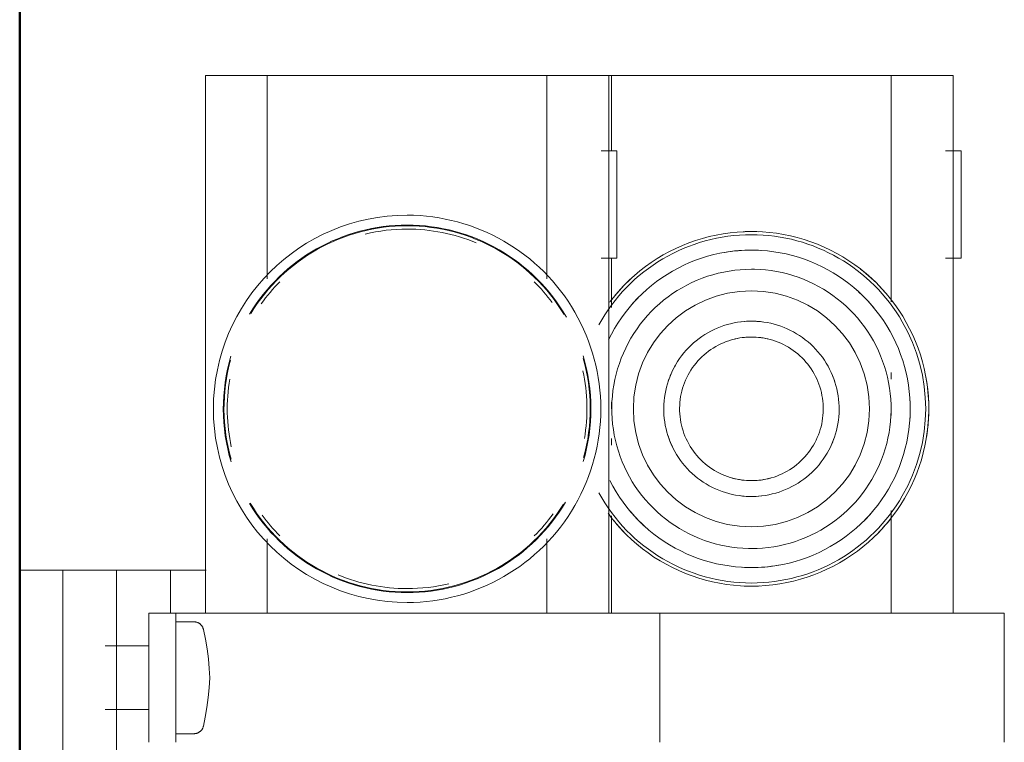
# Model space of a CAD drawing. Header units: millimetres. Extents: x 26623 to 48924, y 4737 to 39091.
# Tile 62 of 91: x 34063 to 34155, y 36630 to 36697. Entities that reach past the tile are written whole.
import ezdxf

# ---------------------------------------------------------------- set-up
doc = ezdxf.new("R2010")
doc.units = ezdxf.units.MM
doc.linetypes.add('ADSK_Скрыто', pattern=[300, 150, -150])
for name, color, linetype, lineweight in [('A-DETL-____-HDLN', 90, 'ADSK_Скрыто', 9), ('A-WALL-____-MCUT', 113, 'Continuous', 50), ('A-WALL-____-OTLN', 113, 'Continuous', 20), ('M-EQPM-____-OTLN', 50, 'Continuous', 20)]:
    doc.layers.add(name, color=color, linetype=linetype, lineweight=lineweight)

# ---------------------------------------------------------------- blocks, each defined once
blk = doc.blocks.new('Прямая форма - V line-612541-В_Этаж 03_Водопровод')
at = {"layer": 'A-WALL-____-MCUT', "color": 9}
blk.add_line((400, 0), (7702.211, 0), dxfattribs=at)
blk = doc.blocks.new('Прямая форма - SW - 019-612542-В_Этаж 03_Водопровод')
blk.add_blockref('Прямая форма - V line-612541-В_Этаж 03_Водопровод', (0, 0))
blk = doc.blocks.new('V line_ifc_RVT-1-В_Этаж 03_Водопровод')
at = {"layer": 'A-WALL-____-OTLN', "color": 253, "lineweight": 20, "rotation": 90}
blk.add_blockref('Прямая форма - SW - 019-612542-В_Этаж 03_Водопровод', (34063.24, 30037.635), dxfattribs=at)
blk = doc.blocks.new('ADSK_Коллектор с регулирующими клапанами и расходомерами - N5-1658361-В_Этаж 03_Водопровод')
at = {"layer": 'A-DETL-____-HDLN', "flags": 128}
for points in [[(50.919, 16.638), (50.938, 16.669), (50.958, 16.7), (50.978, 16.729), (51.001, 16.757), (51.024, 16.785), (51.048, 16.812), (51.074, 16.837), (51.1, 16.862), (51.127, 16.885), (51.155, 16.908), (51.185, 16.929), (51.215, 16.949), (51.245, 16.968)], [(60.768, 16.96), (60.798, 16.941), (60.828, 16.92), (60.857, 16.898), (60.885, 16.876), (60.911, 16.852), (60.937, 16.827), (60.962, 16.8), (60.986, 16.773), (61.009, 16.745), (61.031, 16.717), (61.051, 16.687), (61.07, 16.656)]]:
    blk.add_lwpolyline(points, dxfattribs=at)
at = {"layer": 'M-EQPM-____-OTLN'}
for p, q in [((62, 91.5), (50, 91.5)), ((50, 91.5), (50, 85)), ((7, 87.5), (7, 86.033)), ((17, 87.5), (7, 87.5)), ((17, 86.033), (17, 87.5)), ((50, 86.75), (0, 86.75)), ((0, 86.75), (0, 81.554)), ((50, 59.5), (50, 85)), ((0, 81), (0, 81.554)), ((21.058, 81), (0, 81)), ((0, 81), (0, 80)), ((28.238, 81), (27.62, 81)), ((31.608, 81), (31, 81)), ((50, 81), (40.438, 81)), ((0, 56), (0, 80)), ((62, 59.5), (50, 59.5)), ((50, 59.5), (50, 53)), ((0, 56), (0, 55)), ((0, 55), (7.004, 55)), ((0, 54.747), (0, 55)), ((7, 55.5), (7, 54.033)), ((17, 55.5), (7, 55.5)), ((17, 54.033), (17, 55.5)), ((17, 55), (21.564, 55)), ((30.392, 55), (31, 55)), ((33.762, 55), (34.38, 55)), ((40.942, 55), (50, 55)), ((50, 54.75), (0, 54.75)), ((0, 54.75), (0, 49.554)), ((50, 18.5), (50, 53)), ((0, 49), (0, 49.554)), ((18.929, 49), (0, 49)), ((0, 49), (0, 48)), ((50, 49), (43.071, 49)), ((0, 24), (0, 48)), ((0, 24), (0, 23)), ((0, 23), (18.929, 23)), ((0, 22.446), (0, 23)), ((43.071, 23), (50, 23)), ((0, 22.446), (0, 17.25)), ((50, 14.5), (50, 18.5)), ((0, 17.25), (50, 17.25)), ((46, 14), (46, 17.339)), ((50.8, 16.19), (50.8, 14.5)), ((61.2, 14.5), (61.2, 16.19)), ((50, 14), (46, 14)), ((46, 14), (46, 11.657)), ((50, 12), (50, 14.5)), ((62, 14.5), (50, 14.5)), ((50, 12), (62, 12)), ((53.044, 12), (53.044, 7.928)), ((58.956, 7.928), (58.956, 12)), ((46, 10.172), (46, 11.657)), ((46, 9), (46, 10.172)), ((66, 9), (46, 9)), ((46, 9), (46, 6.657)), ((46, 5.172), (46, 6.657)), ((46, 4), (46, 5.172)), ((46, 4), (46, 0)), ((56, 4), (46, 4)), ((66, 4), (56, 4)), ((46, 0), (56, 0)), ((56, 0), (66, 0))]:
    blk.add_line(p, q, dxfattribs=at)
at = {"layer": 'M-EQPM-____-OTLN', "flags": 128}
for points in [[(47.483, 68), (47.47, 68.659), (47.43, 69.317), (47.364, 69.973), (47.272, 70.626), (47.154, 71.275), (47.011, 71.918), (46.841, 72.555), (46.646, 73.185), (46.426, 73.807), (46.182, 74.419), (45.913, 75.021), (45.62, 75.611), (45.304, 76.19), (44.965, 76.756), (44.604, 77.307), (44.221, 77.844), (43.817, 78.364), (43.392, 78.869), (42.947, 79.355), (42.484, 79.824), (42.002, 80.274), (41.502, 80.704), (40.986, 81.114), (40.453, 81.503), (39.906, 81.87), (39.344, 82.215), (38.769, 82.537), (38.181, 82.836), (37.582, 83.112), (36.973, 83.363), (36.354, 83.589), (35.726, 83.791), (35.091, 83.967), (34.449, 84.118), (33.802, 84.243), (33.15, 84.342), (32.495, 84.415), (31.837, 84.462), (31.178, 84.482), (30.519, 84.476), (29.86, 84.443), (29.204, 84.385), (28.55, 84.3), (27.9, 84.189), (27.255, 84.052), (26.616, 83.889), (25.984, 83.701), (25.36, 83.488), (24.746, 83.25), (24.141, 82.988), (23.547, 82.702), (22.965, 82.392), (22.396, 82.059), (21.84, 81.704), (21.3, 81.326), (20.775, 80.928), (20.266, 80.509), (19.774, 80.069), (19.301, 79.611), (18.846, 79.134), (18.41, 78.639), (17.995, 78.127), (17.6, 77.599), (17.227, 77.055), (16.876, 76.497), (16.547, 75.925), (16.242, 75.341), (15.96, 74.745), (15.703, 74.138), (15.469, 73.522), (15.261, 72.896), (15.078, 72.263), (14.92, 71.623), (14.788, 70.977), (14.682, 70.326), (14.602, 69.672), (14.548, 69.015), (14.521, 68.356), (14.517, 68)], [(45.756, 68), (45.744, 68.59), (45.709, 69.179), (45.65, 69.766), (45.567, 70.351), (45.462, 70.932), (45.333, 71.507), (45.181, 72.078), (45.007, 72.642), (44.81, 73.198), (44.591, 73.746), (44.35, 74.285), (44.088, 74.814), (43.805, 75.332), (43.502, 75.838), (43.178, 76.332), (42.835, 76.812), (42.474, 77.278), (42.093, 77.73), (41.695, 78.166), (41.28, 78.585), (40.849, 78.988), (40.402, 79.373), (39.939, 79.74), (39.463, 80.088), (38.973, 80.416), (38.47, 80.725), (37.955, 81.014), (37.429, 81.282), (36.893, 81.528), (36.347, 81.753), (35.793, 81.956), (35.231, 82.136), (34.662, 82.294), (34.087, 82.429), (33.508, 82.541), (32.924, 82.63), (32.338, 82.695), (31.749, 82.737), (31.159, 82.755), (30.569, 82.749), (29.98, 82.72), (29.392, 82.668), (28.807, 82.592), (28.225, 82.492), (27.647, 82.37), (27.076, 82.224), (26.51, 82.056), (25.951, 81.865), (25.401, 81.652), (24.859, 81.417), (24.328, 81.161), (23.807, 80.884), (23.297, 80.586), (22.8, 80.268), (22.316, 79.93), (21.846, 79.573), (21.391, 79.198), (20.951, 78.805), (20.527, 78.394), (20.119, 77.967), (19.729, 77.524), (19.358, 77.066), (19.004, 76.593), (18.67, 76.106), (18.356, 75.607), (18.062, 75.095), (17.789, 74.572), (17.536, 74.038), (17.306, 73.495), (17.097, 72.943), (16.91, 72.383), (16.746, 71.816), (16.605, 71.243), (16.487, 70.665), (16.392, 70.082), (16.32, 69.496), (16.272, 68.908), (16.248, 68.319), (16.244, 68)], [(43.978, 68), (43.968, 68.519), (43.937, 69.037), (43.885, 69.554), (43.813, 70.068), (43.72, 70.578), (43.606, 71.085), (43.473, 71.587), (43.32, 72.083), (43.146, 72.572), (42.954, 73.054), (42.742, 73.528), (42.512, 73.993), (42.263, 74.449), (41.996, 74.894), (41.711, 75.328), (41.41, 75.751), (41.092, 76.161), (40.757, 76.558), (40.407, 76.941), (40.042, 77.31), (39.663, 77.664), (39.269, 78.003), (38.863, 78.326), (38.443, 78.632), (38.012, 78.921), (37.57, 79.193), (37.117, 79.446), (36.654, 79.682), (36.183, 79.899), (35.703, 80.096), (35.215, 80.275), (34.721, 80.433), (34.221, 80.572), (33.716, 80.691), (33.206, 80.79), (32.693, 80.867), (32.177, 80.925), (31.659, 80.962), (31.14, 80.978), (30.621, 80.973), (30.103, 80.947), (29.586, 80.901), (29.071, 80.834), (28.559, 80.747), (28.051, 80.639), (27.548, 80.511), (27.051, 80.363), (26.559, 80.195), (26.075, 80.008), (25.599, 79.801), (25.132, 79.576), (24.673, 79.332), (24.225, 79.07), (23.788, 78.79), (23.362, 78.493), (22.949, 78.179), (22.548, 77.849), (22.161, 77.503), (21.788, 77.142), (21.43, 76.766), (21.087, 76.377), (20.76, 75.974), (20.449, 75.558), (20.155, 75.13), (19.879, 74.69), (19.62, 74.24), (19.38, 73.78), (19.158, 73.311), (18.955, 72.833), (18.772, 72.348), (18.607, 71.855), (18.463, 71.356), (18.339, 70.852), (18.235, 70.344), (18.152, 69.832), (18.089, 69.316), (18.046, 68.799), (18.025, 68.28), (18.022, 68)], [(39.15, 68), (39.143, 68.326), (39.124, 68.651), (39.091, 68.976), (39.046, 69.298), (38.988, 69.619), (38.916, 69.937), (38.833, 70.252), (38.736, 70.564), (38.628, 70.871), (38.507, 71.174), (38.374, 71.471), (38.229, 71.764), (38.073, 72.05), (37.905, 72.329), (37.726, 72.602), (37.537, 72.867), (37.337, 73.125), (37.127, 73.374), (36.907, 73.615), (36.678, 73.846), (36.44, 74.069), (36.193, 74.282), (35.937, 74.484), (35.674, 74.676), (35.403, 74.858), (35.126, 75.029), (34.841, 75.188), (34.551, 75.336), (34.255, 75.472), (33.953, 75.596), (33.647, 75.708), (33.337, 75.808), (33.023, 75.895), (32.705, 75.97), (32.385, 76.031), (32.063, 76.08), (31.739, 76.116), (31.414, 76.139), (31.088, 76.15), (30.762, 76.147), (30.436, 76.13), (30.112, 76.101), (29.788, 76.059), (29.467, 76.005), (29.148, 75.937), (28.832, 75.856), (28.52, 75.763), (28.211, 75.658), (27.907, 75.54), (27.608, 75.411), (27.315, 75.269), (27.027, 75.116), (26.746, 74.951), (26.471, 74.776), (26.204, 74.589), (25.944, 74.392), (25.692, 74.185), (25.449, 73.968), (25.215, 73.741), (24.99, 73.505), (24.775, 73.26), (24.57, 73.007), (24.374, 72.746), (24.19, 72.477), (24.016, 72.201), (23.854, 71.919), (23.703, 71.63), (23.564, 71.335), (23.436, 71.035), (23.321, 70.73), (23.218, 70.421), (23.127, 70.108), (23.049, 69.791), (22.984, 69.472), (22.932, 69.15), (22.892, 68.827), (22.865, 68.502), (22.852, 68.176), (22.85, 68)], [(37.676, 68), (37.671, 68.267), (37.655, 68.534), (37.628, 68.799), (37.591, 69.064), (37.543, 69.326), (37.485, 69.587), (37.416, 69.845), (37.337, 70.1), (37.248, 70.352), (37.149, 70.6), (37.04, 70.844), (36.922, 71.083), (36.794, 71.317), (36.656, 71.546), (36.51, 71.77), (36.355, 71.987), (36.191, 72.198), (36.019, 72.402), (35.839, 72.599), (35.651, 72.789), (35.456, 72.971), (35.254, 73.145), (35.044, 73.311), (34.829, 73.469), (34.607, 73.618), (34.38, 73.757), (34.147, 73.888), (33.909, 74.009), (33.666, 74.121), (33.419, 74.222), (33.168, 74.314), (32.914, 74.396), (32.657, 74.467), (32.397, 74.528), (32.135, 74.579), (31.871, 74.619), (31.605, 74.649), (31.339, 74.667), (31.072, 74.676), (30.805, 74.673), (30.538, 74.66), (30.272, 74.636), (30.008, 74.602), (29.744, 74.557), (29.483, 74.501), (29.224, 74.436), (28.968, 74.359), (28.716, 74.273), (28.467, 74.177), (28.222, 74.07), (27.981, 73.955), (27.746, 73.829), (27.515, 73.694), (27.29, 73.55), (27.071, 73.398), (26.858, 73.236), (26.652, 73.066), (26.453, 72.888), (26.261, 72.703), (26.077, 72.509), (25.901, 72.309), (25.733, 72.102), (25.573, 71.888), (25.422, 71.667), (25.279, 71.441), (25.146, 71.21), (25.023, 70.973), (24.909, 70.732), (24.804, 70.486), (24.71, 70.236), (24.625, 69.983), (24.551, 69.727), (24.487, 69.467), (24.434, 69.206), (24.391, 68.942), (24.358, 68.677), (24.337, 68.411), (24.326, 68.144), (24.324, 68)], [(14.517, 68), (14.53, 67.341), (14.57, 66.683), (14.636, 66.027), (14.728, 65.374), (14.846, 64.725), (14.989, 64.082), (15.159, 63.445), (15.354, 62.815), (15.574, 62.193), (15.818, 61.581), (16.087, 60.979), (16.38, 60.389), (16.696, 59.81), (17.035, 59.244), (17.396, 58.693), (17.779, 58.156), (18.183, 57.636), (18.608, 57.131), (19.053, 56.645), (19.516, 56.176), (19.998, 55.726), (20.498, 55.296), (21.014, 54.886), (21.073, 54.844)], [(16.244, 68), (16.256, 67.41), (16.291, 66.821), (16.35, 66.234), (16.433, 65.649), (16.538, 65.068), (16.667, 64.493), (16.819, 63.922), (16.993, 63.358), (17.19, 62.802), (17.409, 62.254), (17.65, 61.715), (17.912, 61.186), (18.195, 60.668), (18.498, 60.162), (18.822, 59.668), (19.165, 59.188), (19.526, 58.722), (19.907, 58.27), (20.305, 57.834), (20.72, 57.415), (21.151, 57.012), (21.598, 56.627), (22.061, 56.26), (22.537, 55.912), (23.027, 55.584), (23.53, 55.275), (24.045, 54.986), (24.571, 54.718)], [(18.022, 68), (18.032, 67.481), (18.063, 66.963), (18.115, 66.446), (18.187, 65.932), (18.28, 65.422), (18.394, 64.915), (18.527, 64.413), (18.68, 63.917), (18.854, 63.428), (19.046, 62.946), (19.258, 62.472), (19.488, 62.007), (19.737, 61.551), (20.004, 61.106), (20.289, 60.672), (20.59, 60.249), (20.908, 59.839), (21.243, 59.442), (21.593, 59.059), (21.958, 58.69), (22.337, 58.336), (22.731, 57.997), (23.137, 57.674), (23.557, 57.368), (23.988, 57.079), (24.43, 56.807), (24.883, 56.554), (25.346, 56.318), (25.817, 56.101), (26.297, 55.904), (26.785, 55.725), (27.279, 55.567), (27.779, 55.428), (28.284, 55.309), (28.794, 55.21), (29.307, 55.133), (29.823, 55.075), (30.341, 55.038), (30.86, 55.022), (31.379, 55.027), (31.897, 55.053), (32.414, 55.099), (32.929, 55.166), (33.441, 55.253), (33.949, 55.361), (34.452, 55.489), (34.949, 55.637), (35.441, 55.805), (35.925, 55.992), (36.401, 56.199), (36.868, 56.424), (37.327, 56.668), (37.775, 56.93), (38.212, 57.21), (38.638, 57.507), (39.051, 57.821), (39.452, 58.151), (39.839, 58.497), (40.212, 58.858), (40.57, 59.234), (40.913, 59.623), (41.24, 60.026), (41.551, 60.442), (41.845, 60.87), (42.121, 61.31), (42.38, 61.76), (42.62, 62.22), (42.842, 62.689), (43.045, 63.167), (43.228, 63.652), (43.393, 64.145), (43.537, 64.644), (43.661, 65.148), (43.765, 65.656), (43.848, 66.168), (43.911, 66.684), (43.954, 67.201), (43.975, 67.72), (43.978, 68)], [(22.85, 68), (22.857, 67.674), (22.876, 67.349), (22.909, 67.024), (22.954, 66.702), (23.012, 66.381), (23.084, 66.063), (23.167, 65.748), (23.264, 65.436), (23.372, 65.129), (23.493, 64.826), (23.626, 64.529), (23.771, 64.236), (23.927, 63.95), (24.095, 63.671), (24.274, 63.398), (24.463, 63.133), (24.663, 62.875), (24.873, 62.626), (25.093, 62.385), (25.322, 62.154), (25.56, 61.931), (25.807, 61.718), (26.063, 61.516), (26.326, 61.324), (26.597, 61.142), (26.874, 60.971), (27.159, 60.812), (27.449, 60.664), (27.745, 60.528), (28.047, 60.404), (28.353, 60.292), (28.663, 60.192), (28.977, 60.105), (29.295, 60.03), (29.615, 59.969), (29.937, 59.92), (30.261, 59.884), (30.586, 59.861), (30.912, 59.85), (31.238, 59.853), (31.564, 59.87), (31.888, 59.899), (32.212, 59.941), (32.533, 59.995), (32.852, 60.063), (33.168, 60.144), (33.48, 60.237), (33.789, 60.342), (34.093, 60.46), (34.392, 60.589), (34.685, 60.731), (34.973, 60.884), (35.254, 61.049), (35.529, 61.224), (35.796, 61.411), (36.056, 61.608), (36.308, 61.815), (36.551, 62.032), (36.785, 62.259), (37.01, 62.495), (37.225, 62.74), (37.43, 62.993), (37.626, 63.254), (37.81, 63.523), (37.984, 63.799), (38.146, 64.081), (38.297, 64.37), (38.436, 64.665), (38.564, 64.965), (38.679, 65.27), (38.782, 65.579), (38.873, 65.892), (38.951, 66.209), (39.016, 66.528), (39.068, 66.85), (39.108, 67.173), (39.135, 67.498), (39.148, 67.824), (39.15, 68)], [(24.324, 68), (24.329, 67.733), (24.345, 67.466), (24.372, 67.201), (24.409, 66.936), (24.457, 66.674), (24.515, 66.413), (24.584, 66.155), (24.663, 65.9), (24.752, 65.648), (24.851, 65.4), (24.96, 65.156), (25.078, 64.917), (25.206, 64.683), (25.344, 64.454), (25.49, 64.23), (25.645, 64.013), (25.809, 63.802), (25.981, 63.598), (26.161, 63.401), (26.349, 63.211), (26.544, 63.029), (26.746, 62.855), (26.956, 62.689), (27.171, 62.531), (27.393, 62.382), (27.62, 62.243), (27.853, 62.112), (28.091, 61.991), (28.334, 61.879), (28.581, 61.778), (28.832, 61.686), (29.086, 61.604), (29.343, 61.533), (29.603, 61.472), (29.865, 61.421), (30.129, 61.381), (30.395, 61.351), (30.661, 61.333), (30.928, 61.324), (31.195, 61.327), (31.462, 61.34), (31.728, 61.364), (31.992, 61.398), (32.256, 61.443), (32.517, 61.499), (32.776, 61.564), (33.032, 61.641), (33.284, 61.727), (33.533, 61.823), (33.778, 61.93), (34.019, 62.045), (34.254, 62.171), (34.485, 62.306), (34.71, 62.45), (34.929, 62.602), (35.142, 62.764), (35.348, 62.934), (35.547, 63.112), (35.739, 63.297), (35.923, 63.491), (36.099, 63.691), (36.267, 63.898), (36.427, 64.112), (36.578, 64.333), (36.721, 64.559), (36.854, 64.79), (36.977, 65.027), (37.091, 65.268), (37.196, 65.514), (37.29, 65.764), (37.375, 66.017), (37.449, 66.273), (37.513, 66.533), (37.566, 66.794), (37.609, 67.058), (37.642, 67.323), (37.663, 67.589), (37.674, 67.856), (37.676, 68)], [(37.672, 54.839), (38.193, 55.116), (38.703, 55.414), (39.2, 55.732), (39.684, 56.07), (40.154, 56.427), (40.609, 56.802), (41.049, 57.195), (41.473, 57.606), (41.881, 58.033), (42.271, 58.476), (42.642, 58.934), (42.996, 59.407), (43.33, 59.894), (43.644, 60.393), (43.938, 60.905), (44.211, 61.428), (44.464, 61.962), (44.694, 62.505), (44.903, 63.057), (45.09, 63.617), (45.254, 64.184), (45.395, 64.757), (45.513, 65.335), (45.608, 65.918), (45.68, 66.504), (45.728, 67.092), (45.752, 67.681), (45.756, 68)], [(40.7, 54.674), (41.225, 55.072), (41.734, 55.491), (42.226, 55.931), (42.699, 56.389), (43.154, 56.866), (43.59, 57.361), (44.005, 57.873), (44.4, 58.401), (44.773, 58.945), (45.124, 59.503), (45.453, 60.075), (45.758, 60.659), (46.04, 61.255), (46.297, 61.862), (46.531, 62.478), (46.739, 63.104), (46.922, 63.737), (47.08, 64.377), (47.212, 65.023), (47.318, 65.674), (47.398, 66.328), (47.452, 66.985), (47.479, 67.644), (47.483, 68)], [(51.498, 17.069), (52.402, 17.26), (53.313, 17.414), (54.23, 17.532), (55.15, 17.613), (56, 17.655)], [(56, 17.655), (56.923, 17.608), (57.843, 17.524), (58.759, 17.403), (59.67, 17.246), (60.502, 17.069)], [(50.8, 16.19), (50.801, 16.226), (50.803, 16.262), (50.806, 16.298), (50.812, 16.334), (50.818, 16.37), (50.826, 16.405), (50.835, 16.44), (50.846, 16.474), (50.858, 16.508), (50.871, 16.542), (50.886, 16.574), (50.902, 16.607), (50.919, 16.638), (50.938, 16.669), (50.958, 16.7), (50.978, 16.729), (51.001, 16.757), (51.024, 16.785), (51.048, 16.812), (51.074, 16.837), (51.1, 16.862), (51.127, 16.885), (51.155, 16.908), (51.185, 16.929), (51.215, 16.949), (51.245, 16.968), (51.277, 16.986), (51.309, 17.002), (51.342, 17.017), (51.375, 17.031), (51.409, 17.043), (51.443, 17.054), (51.478, 17.064), (51.498, 17.069)], [(60.502, 17.069), (60.537, 17.06), (60.571, 17.05), (60.606, 17.038), (60.639, 17.025), (60.672, 17.011), (60.705, 16.995), (60.737, 16.978), (60.768, 16.96), (60.798, 16.941), (60.828, 16.92), (60.857, 16.898), (60.885, 16.876), (60.911, 16.852), (60.937, 16.827), (60.962, 16.8), (60.986, 16.773), (61.009, 16.745), (61.031, 16.717), (61.051, 16.687), (61.07, 16.656), (61.088, 16.625), (61.105, 16.593), (61.121, 16.561), (61.135, 16.527), (61.147, 16.494), (61.159, 16.459), (61.169, 16.425), (61.178, 16.39), (61.185, 16.354), (61.191, 16.319), (61.195, 16.283), (61.198, 16.247), (61.2, 16.211), (61.2, 16.19)]]:
    blk.add_lwpolyline(points, dxfattribs=at)
at = {"layer": 'M-EQPM-____-OTLN'}
for centre, radius, start, end in [((31, 68), 16.192, 360, 180), ((31, 68), 16.483, 80.75835, 100.47008), ((31, 68), 14.757, 86.41639, 92.84793), ((31, 68), 14.757, 86.40703, 92.84445), ((31, 68), 16.483, 129.05256, 142.00959), ((31, 68), 16.483, 42.70061, 52.23039), ((31, 68), 14.757, 129.44074, 138.1279), ((31, 68), 14.757, 129.43379, 138.12408), ((31, 68), 10.974, 0, 180), ((31, 68), 14.757, 45, 48.5734), ((31, 68), 14.757, 45, 48.56904), ((31, 68), 8.15, 107.95596, 120), ((31, 68), 8.15, 60, 71.66027), ((31, 68), 14.757, 360, 9.70044), ((31, 68), 14.757, 360, 9.69832), ((31, 68), 6.676, 164.96773, 180), ((31, 68), 6.676, 360, 15.42353), ((31, 68), 16.483, 177.67651, 180), ((31, 68), 14.757, 176.62029, 180), ((31, 68), 14.757, 176.62442, 180), ((31, 68), 8.15, 173.60119, 180), ((31, 68), 8.15, 360, 6.39546), ((31, 68), 16.483, 360, 2.64773), ((31, 68), 16.483, 180, 182.64773), ((31, 68), 16.192, 180, 241.2001), ((31, 68), 14.757, 180, 189.70044), ((31, 68), 14.757, 180, 189.69832), ((31, 68), 10.974, 180, 0), ((31, 68), 8.15, 180, 186.39546), ((31, 68), 6.676, 180, 195.03223), ((31, 68), 6.676, 344.57647, 360), ((31, 68), 16.192, 298.79979, 360), ((31, 68), 8.15, 353.60119, 360), ((31, 68), 14.757, 356.62442, 360), ((31, 68), 14.757, 356.62029, 360), ((31, 68), 16.483, 357.67651, 360), ((31, 68), 8.15, 240, 251.66027), ((31, 68), 8.15, 287.95596, 300), ((31, 68), 14.757, 309.43379, 318.12408), ((31, 68), 14.757, 309.44074, 318.1279), ((31, 68), 16.483, 309.05256, 322.00959), ((31, 68), 16.483, 222.70061, 232.23453), ((31, 68), 14.757, 225, 228.5734), ((31, 68), 14.757, 225, 228.56904), ((31, 36), 18, 360, 180), ((31, 36), 17.084, 73.33823, 106.80841), ((31, 36), 17.018, 74.57897, 106.00521), ((31, 36), 16.711, 80.47358, 102.18931), ((31, 36), 17.084, 119.91774, 180), ((31, 36), 17.018, 121.01314, 180), ((31, 36), 17.084, 360, 59.53495), ((31, 36), 17.018, 360, 58.6128), ((31, 36), 16.711, 126.21726, 135), ((31, 36), 16.711, 45, 54.23178), ((31, 36), 16.711, 157.4248, 180), ((31, 36), 16.711, 360, 13.44584), ((31, 36), 18, 180, 360), ((31, 36), 17.084, 180, 238.95326), ((31, 36), 17.018, 180, 238.6128), ((31, 36), 16.711, 180, 193.44584), ((31, 36), 17.018, 301.01315, 360), ((31, 36), 17.084, 301.04662, 360), ((31, 36), 16.711, 337.42481, 360), ((31, 36), 16.711, 225, 234.23178), ((31, 36), 16.711, 306.21727, 315), ((31, 36), 17.084, 253.33823, 286.80841), ((31, 36), 17.018, 254.57897, 286.00521), ((31, 36), 16.711, 260.47358, 282.18931)]:
    blk.add_arc(centre, radius, start, end, dxfattribs=at)

msp = doc.modelspace()

# ---------------------------------------------------------------- block references
at = {"lineweight": 9}
msp.add_blockref('V line_ifc_RVT-1-В_Этаж 03_Водопровод', (0, 0), dxfattribs=at)
at = {"layer": 'A-DETL-____-HDLN', "rotation": 270.0000468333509}
msp.add_blockref('ADSK_Коллектор с регулирующими клапанами и расходомерами - N5-1658361-В_Этаж 03_Водопровод', (34063.242, 36691.605), dxfattribs=at)

doc.saveas('drawing.dxf')
